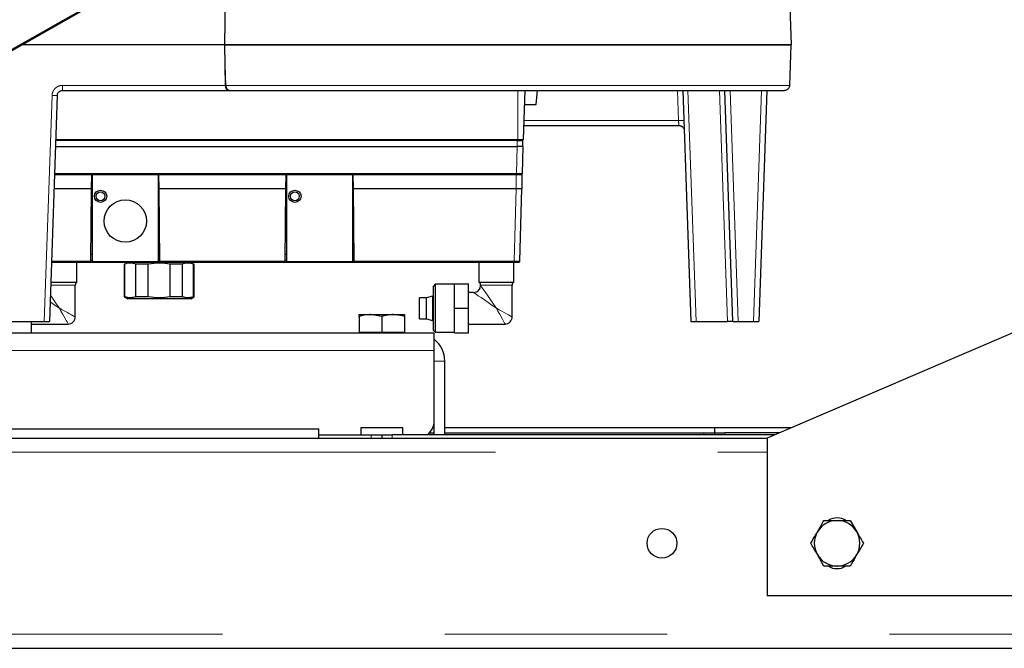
# Model space of a CAD drawing. Header units: millimetres. Extents: x 27 to 261, y 60 to 147.
# Tile 24 of 75: x 117.48 to 123.11, y 62.89 to 66.48. Entities that reach past the tile are written whole.
import ezdxf

# ---------------------------------------------------------------- set-up
doc = ezdxf.new("R2010")
doc.units = ezdxf.units.MM
doc.linetypes.add('PHANTOM', pattern=[12.7, 6.35, -1.27, 1.27, -1.27, 1.27, -1.27])

msp = doc.modelspace()

# ---------------------------------------------------------------- linework, layer by layer
at = {"color": 7, "linetype": 'Continuous', "lineweight": 25}
for p, q in [((116.9772, 66.0448), (119.5226, 67.4935)), ((119.52, 67.4947), (117.3825, 66.2818)), ((118.6593, 66.6924), (118.6533, 66.3406)), ((121.879, 66.6664), (121.8903, 66.3406)), ((118.6541, 66.3406), (117.4969, 66.3406)), ((118.6533, 66.3406), (121.8903, 66.3406)), ((121.8903, 66.3406), (118.6541, 66.3406)), ((118.6541, 66.3406), (118.658, 66.1096)), ((121.8823, 66.1096), (121.8903, 66.3406)), ((117.7288, 66.0806), (118.6725, 66.0806)), ((118.6605, 66.1096), (118.658, 66.1096)), ((118.6725, 66.0806), (118.684, 66.0806)), ((120.3603, 65.8006), (120.3701, 66.0806)), ((120.4337, 66.0006), (120.4402, 66.0806)), ((121.2703, 66.0806), (121.3164, 64.7606)), ((121.5564, 64.7606), (121.5103, 66.0806)), ((121.7503, 66.0806), (121.7042, 64.7606)), ((117.6988, 66.0517), (117.6537, 64.7606)), ((120.3673, 66.0006), (120.4337, 66.0006)), ((120.3631, 65.8806), (121.2483, 65.8806)), ((117.69, 65.8006), (120.3283, 65.8006)), ((120.3283, 65.8006), (120.3603, 65.8006)), ((120.3572, 65.7606), (120.3563, 65.7948)), ((117.6886, 65.7606), (120.3252, 65.7606)), ((120.3572, 65.7606), (120.3252, 65.7606)), ((120.3572, 65.7606), (120.3532, 65.6065)), ((117.683, 65.6006), (117.8952, 65.6006)), ((117.8945, 65.5206), (117.8952, 65.6006)), ((117.8952, 65.6006), (118.2772, 65.6006)), ((117.8972, 65.6006), (117.8972, 65.1046)), ((118.2772, 65.1046), (118.2772, 65.6006)), ((118.2772, 65.6006), (118.2779, 65.5206)), ((118.2772, 65.6006), (119.0052, 65.6006)), ((119.0045, 65.5206), (119.0052, 65.6006)), ((119.0052, 65.6006), (119.3872, 65.6006)), ((119.0072, 65.6006), (119.0072, 65.1046)), ((119.3872, 65.6006), (120.3192, 65.6006)), ((119.3872, 65.6006), (119.3879, 65.5206)), ((119.3872, 65.1046), (119.3872, 65.6006)), ((120.3512, 65.6006), (120.3192, 65.6006)), ((120.3512, 65.6006), (120.3512, 65.5206)), ((117.6803, 65.5206), (117.8945, 65.5206)), ((117.8909, 65.1066), (117.8945, 65.5206)), ((118.2779, 65.5206), (119.0045, 65.5206)), ((118.2779, 65.5206), (118.2815, 65.1066)), ((119.0009, 65.1066), (119.0045, 65.5206)), ((119.3879, 65.5206), (119.3915, 65.1066)), ((119.3879, 65.5206), (120.3192, 65.5206)), ((120.3403, 65.1065), (120.3512, 65.5206)), ((124.5517, 65.2946), (121.7517, 64.0946)), ((117.8972, 65.1446), (117.8912, 65.1446)), ((118.2812, 65.1446), (118.2772, 65.1446)), ((119.0072, 65.1446), (119.0012, 65.1446)), ((119.3912, 65.1446), (119.3872, 65.1446)), ((117.6656, 65.1006), (117.8849, 65.1006)), ((117.8112, 64.9866), (117.8112, 65.1006)), ((117.886, 65.1007), (117.886, 65.1006)), ((117.886, 65.1006), (118.2875, 65.1006)), ((117.8891, 65.1024), (117.8891, 65.1023)), ((117.8909, 65.1066), (117.8909, 65.1065)), ((117.8972, 65.1046), (118.2772, 65.1046)), ((118.0811, 65.0891), (118.0811, 64.9022)), ((118.0853, 65.0891), (118.0811, 65.0891)), ((118.0853, 64.9022), (118.0853, 65.0891)), ((118.1478, 64.9022), (118.1478, 65.0891)), ((118.2186, 65.0891), (118.1478, 65.0891)), ((118.2186, 64.9022), (118.2186, 65.0891)), ((118.2815, 65.1065), (118.2815, 65.1066)), ((118.2833, 65.1024), (118.2833, 65.1023)), ((118.2875, 65.1006), (118.9949, 65.1006)), ((118.3435, 64.9022), (118.3435, 65.0891)), ((118.4144, 65.0891), (118.3435, 65.0891)), ((118.4144, 64.9022), (118.4144, 65.0891)), ((118.4769, 64.9022), (118.4769, 65.0891)), ((118.4811, 65.0891), (118.4769, 65.0891)), ((118.4811, 64.9022), (118.4811, 65.0891)), ((118.9949, 65.1006), (119.3975, 65.1006)), ((118.9991, 65.1024), (118.9991, 65.1023)), ((119.0009, 65.1066), (119.0009, 65.1065)), ((119.0072, 65.1046), (119.3872, 65.1046)), ((119.3915, 65.1065), (119.3915, 65.1066)), ((119.3933, 65.1024), (119.3933, 65.1023)), ((119.3975, 65.1006), (120.3084, 65.1006)), ((120.1062, 65.1006), (120.1062, 64.9866)), ((120.3062, 64.9866), (120.3062, 65.1006)), ((120.3403, 65.1065), (120.3397, 65.1064)), ((117.6616, 64.9866), (117.8112, 64.9866)), ((117.8012, 64.7866), (117.8012, 64.9693)), ((119.8562, 64.9736), (119.8462, 64.9636)), ((119.8462, 64.7096), (119.8462, 64.9636)), ((119.9662, 64.9736), (119.8562, 64.9736)), ((119.8562, 64.9736), (119.8562, 64.6996)), ((119.9662, 64.8366), (119.9662, 64.9766)), ((119.9662, 64.9766), (120.0462, 64.9766)), ((120.0462, 64.8366), (120.0462, 64.9766)), ((120.1062, 64.9866), (120.3062, 64.9866)), ((120.1162, 64.9693), (120.1162, 64.9666)), ((120.2962, 64.7866), (120.2962, 64.9693)), ((118.0811, 64.9022), (118.1011, 64.8906)), ((118.0853, 64.9022), (118.0811, 64.9022)), ((118.4611, 64.8906), (118.1011, 64.8906)), ((118.2186, 64.9022), (118.1478, 64.9022)), ((118.4144, 64.9022), (118.3435, 64.9022)), ((118.4611, 64.8906), (118.4811, 64.9022)), ((118.4769, 64.9022), (118.4811, 64.9022)), ((119.8062, 64.8966), (119.7662, 64.8966)), ((119.7662, 64.7766), (119.7662, 64.8966)), ((119.8422, 64.9066), (119.8062, 64.897)), ((119.8062, 64.7763), (119.8062, 64.897)), ((119.8462, 64.9066), (119.8422, 64.9066)), ((119.8422, 64.9066), (119.8422, 64.7666)), ((120.0762, 64.9266), (120.0462, 64.9266)), ((119.9662, 64.8366), (120.0462, 64.8366)), ((119.9662, 64.6966), (119.9662, 64.8366)), ((120.0462, 64.6966), (120.0462, 64.8366)), ((119.4217, 64.789), (119.4217, 64.8006)), ((119.4217, 64.8006), (119.4867, 64.8006)), ((119.4217, 64.789), (119.4217, 64.7006)), ((119.5517, 64.789), (119.4867, 64.8006)), ((119.4867, 64.8006), (119.6167, 64.8006)), ((119.5517, 64.789), (119.5517, 64.7006)), ((119.6167, 64.8006), (119.6817, 64.8006)), ((119.6817, 64.789), (119.6817, 64.7006)), ((119.7662, 64.7766), (119.8062, 64.7766)), ((119.8062, 64.7763), (119.8422, 64.7666)), ((117.2803, 64.7606), (117.6237, 64.7606)), ((117.5512, 64.6966), (117.5512, 64.7606)), ((117.5512, 64.7466), (117.7612, 64.7466)), ((117.6237, 64.7606), (117.6537, 64.7606)), ((119.8422, 64.7666), (119.8462, 64.7666)), ((120.0462, 64.7466), (120.2562, 64.7466)), ((121.3164, 64.7606), (121.3464, 64.7606)), ((121.3464, 64.7606), (121.5264, 64.7606)), ((121.5564, 64.7606), (121.5264, 64.7606)), ((121.5564, 64.7606), (121.5864, 64.7606)), ((121.5864, 64.7606), (121.6743, 64.7606)), ((121.6743, 64.7606), (121.7042, 64.7606)), ((119.8517, 64.6946), (114.5714, 64.6946)), ((117.4712, 64.6966), (117.5512, 64.6966)), ((119.4217, 64.7006), (119.4217, 64.6946)), ((119.4217, 64.7006), (119.4867, 64.7006)), ((119.4867, 64.7006), (119.5517, 64.7006)), ((119.5517, 64.7006), (119.6167, 64.7006)), ((119.6167, 64.7006), (119.6817, 64.7006)), ((119.6817, 64.6946), (119.6817, 64.7006)), ((119.8462, 64.7096), (119.8562, 64.6996)), ((119.8517, 64.5946), (119.8517, 64.6946)), ((119.8562, 64.6996), (119.9662, 64.6996)), ((119.9662, 64.6966), (120.0462, 64.6966)), ((119.8517, 64.1946), (119.8517, 64.5946)), ((119.9117, 64.1146), (119.9117, 64.5346)), ((119.6717, 64.1546), (119.4317, 64.1546)), ((119.4317, 64.1546), (119.4317, 64.1146)), ((119.6717, 64.1146), (119.6717, 64.1546)), ((119.8517, 64.1546), (119.8433, 64.1546)), ((119.8517, 64.1146), (119.8517, 64.1946)), ((121.4517, 64.1546), (119.9117, 64.1546)), ((121.8917, 64.1546), (121.4517, 64.1546)), ((121.4517, 64.1546), (121.4517, 64.1246)), ((113.8517, 64.1473), (119.1917, 64.1473)), ((119.1917, 64.0946), (119.1917, 64.1473)), ((119.1917, 64.1146), (119.4917, 64.1146)), ((119.4917, 64.1146), (119.5517, 64.1146)), ((119.5517, 64.1146), (119.5517, 64.0946)), ((119.5517, 64.1146), (119.6117, 64.1146)), ((121.7984, 64.1146), (119.6117, 64.1146)), ((119.8231, 64.1246), (119.8517, 64.1246)), ((119.9117, 64.1246), (121.3917, 64.1246)), ((121.3917, 64.1246), (121.4517, 64.1246)), ((121.4517, 64.1246), (121.4517, 64.1146)), ((121.4517, 64.1246), (121.5117, 64.1246)), ((121.8217, 64.1246), (121.5117, 64.1246)), ((113.8517, 64.0946), (121.7517, 64.0946)), ((121.7517, 64.0946), (121.7517, 63.1946)), ((122.0766, 63.6246), (122.1517, 63.6246)), ((122.2267, 63.6246), (122.2643, 63.5596)), ((122.0766, 63.3646), (122.0391, 63.4296)), ((122.2267, 63.3646), (122.1517, 63.3646)), ((125.3517, 63.1946), (121.7517, 63.1946)), ((99.5917, 62.8946), (127.3117, 62.8946))]:
    msp.add_line(p, q, dxfattribs=at)
at = {"color": 8, "linetype": 'PHANTOM', "lineweight": 18}
for p, q in [((118.6541, 66.3406), (118.6605, 66.1096)), ((118.658, 66.1096), (117.7288, 66.1096)), ((121.8823, 66.1096), (118.6605, 66.1096)), ((120.3283, 65.8006), (120.3283, 66.0806)), ((121.2463, 65.9096), (121.2404, 66.0806)), ((121.3003, 66.0806), (121.3464, 64.7606)), ((121.5264, 64.7606), (121.4804, 66.0806)), ((121.5403, 66.0806), (121.5864, 64.7606)), ((121.6743, 64.7606), (121.7204, 66.0806)), ((117.6237, 64.7606), (117.6688, 66.0517)), ((120.3641, 65.9096), (121.2463, 65.9096)), ((117.6898, 65.7948), (120.3243, 65.7948)), ((120.3252, 65.7606), (120.3243, 65.7948)), ((120.3212, 65.6065), (120.3252, 65.7606)), ((120.3212, 65.6065), (117.6832, 65.6065)), ((120.3192, 65.5206), (120.3192, 65.6006)), ((120.3192, 65.5206), (120.3084, 65.1065)), ((117.8972, 65.1104), (117.8909, 65.1104)), ((118.2815, 65.1104), (118.2772, 65.1104)), ((119.0072, 65.1104), (119.0009, 65.1104)), ((119.3915, 65.1104), (119.3872, 65.1104)), ((117.8909, 65.1065), (117.6658, 65.1065)), ((119.0009, 65.1065), (118.2815, 65.1065)), ((120.3084, 65.1065), (119.3915, 65.1065)), ((117.8012, 64.9693), (117.661, 64.9693)), ((120.2962, 64.9693), (120.1162, 64.9693)), ((119.8517, 64.5946), (114.3951, 64.5946)), ((119.8517, 64.5346), (119.9117, 64.5346)), ((119.4917, 64.0946), (119.4917, 64.1146)), ((119.6117, 64.1146), (119.6117, 64.0946)), ((121.3917, 64.1146), (121.3917, 64.1246)), ((121.5117, 64.1246), (121.5117, 64.1146)), ((113.8517, 64.0146), (121.7517, 64.0146)), ((99.5917, 62.9746), (127.3117, 62.9746))]:
    msp.add_line(p, q, dxfattribs=at)
at = {"color": 8, "linetype": 'PHANTOM', "lineweight": 18, "flags": 128}
for points in [[(120.1162, 64.9666), (120.1166, 64.9661), (120.1196, 64.9617), (120.1256, 64.953), (120.1344, 64.9404), (120.1456, 64.9242), (120.1588, 64.9051), (120.1737, 64.8836), (120.1897, 64.8605), (120.2062, 64.8366)], [(117.659, 64.912), (117.6638, 64.9051), (117.6787, 64.8836), (117.6946, 64.8605), (117.7112, 64.8366)], [(120.2062, 64.8366), (120.1823, 64.8532), (120.1592, 64.8691), (120.1378, 64.884), (120.1186, 64.8973), (120.1024, 64.9084), (120.0898, 64.9172), (120.0812, 64.9232), (120.0767, 64.9262), (120.0762, 64.9266)], [(117.7112, 64.8366), (117.6873, 64.8532), (117.6642, 64.8691), (117.6577, 64.8737)], [(117.7112, 64.8366), (117.7268, 64.8279), (117.742, 64.8195), (117.7562, 64.8116), (117.769, 64.8045), (117.7801, 64.7983), (117.7891, 64.7933), (117.7958, 64.7896), (117.7998, 64.7874), (117.8012, 64.7866)], [(117.7612, 64.7466), (117.7604, 64.748), (117.7582, 64.7521), (117.7545, 64.7587), (117.7495, 64.7677), (117.7433, 64.7788), (117.7362, 64.7916), (117.7283, 64.8058), (117.7199, 64.821), (117.7112, 64.8366)], [(120.2062, 64.8366), (120.2218, 64.8279), (120.237, 64.8195), (120.2512, 64.8116), (120.264, 64.8045), (120.2751, 64.7983), (120.2841, 64.7933), (120.2908, 64.7896), (120.2948, 64.7874), (120.2962, 64.7866)], [(120.2562, 64.7466), (120.2554, 64.748), (120.2532, 64.7521), (120.2495, 64.7587), (120.2445, 64.7677), (120.2383, 64.7788), (120.2312, 64.7916), (120.2233, 64.8058), (120.2149, 64.821), (120.2062, 64.8366)]]:
    msp.add_lwpolyline(points, dxfattribs=at)
at = {"color": 7, "linetype": 'Continuous', "lineweight": 25}
for centre, radius in [((117.9458, 65.476), 0.035), ((119.0558, 65.476), 0.035), ((117.9458, 65.476), 0.025), ((118.0872, 65.3346), 0.121), ((119.0558, 65.476), 0.025), ((121.1517, 63.4946), 0.085)]:
    msp.add_circle(centre, radius, dxfattribs=at)
for centre, radius, start, end in [((118.6875, 66.1075), 0.0271, 175.5814, 262.545), ((117.8849, 65.1066), 0.006, 270, 314.25), ((117.8849, 65.1066), 0.006, 314.75, 358.5), ((118.2875, 65.1066), 0.006, 181.5, 225.25), ((118.2875, 65.1066), 0.006, 225.75, 270), ((118.9949, 65.1066), 0.006, 270, 314.25), ((118.9949, 65.1066), 0.006, 314.75, 358.5), ((119.3975, 65.1066), 0.006, 181.5, 225.25), ((119.3975, 65.1066), 0.006, 225.75, 270), ((117.8212, 64.9693), 0.02, 120, 180), ((120.0762, 64.9666), 0.04, 270.3114, 359.803), ((120.0962, 64.9693), 0.02, 0, 60), ((120.3162, 64.9693), 0.02, 120, 180), ((117.7612, 64.7866), 0.04, 269.4162, 1.0199), ((120.2562, 64.7866), 0.04, 269.4162, 1.0199), ((119.7517, 64.5346), 0.16, 0, 51.3178), ((119.7517, 64.1946), 0.1, 306.8699, 0), ((122.1517, 63.4946), 0.13, 90, 150), ((122.1517, 63.5446), 0.095, 58.8004, 120.8338), ((122.1517, 63.4946), 0.13, 30, 90), ((122.1517, 63.4946), 0.13, 150, 210), ((122.1517, 63.4946), 0.13, 330, 30), ((122.1517, 63.4946), 0.13, 210, 270), ((122.1517, 63.4946), 0.13, 270, 330), ((122.1517, 63.4446), 0.095, 238.8004, 300.8338)]:
    msp.add_arc(centre, radius, start, end, dxfattribs=at)
for centre, major_axis, ratio, start_param, end_param in [((118.6725, 66.1106), (0, 0.03), 0.483503, 1.605703, 3.141593), ((120.3192, 65.521), (0.032, -0.0004), 0.013086, 4.712732, 6.283185)]:
    msp.add_ellipse(centre, major_axis=major_axis, ratio=ratio, start_param=start_param, end_param=end_param, dxfattribs=at)
at = {"color": 8, "linetype": 'PHANTOM', "lineweight": 18}
for points, knots in [([(117.6688, 66.0517), (117.6693, 66.0568), (117.6703, 66.067), (117.6751, 66.0761), (117.6774, 66.0806)], [0, 0, 0, 0, 0.500023, 1, 1, 1, 1]), ([(117.6774, 66.0806), (117.6804, 66.0848), (117.6863, 66.0932), (117.699, 66.1024), (117.7134, 66.1085), (117.7237, 66.1092), (117.7288, 66.1096)], [0, 0, 0, 0, 0.24589, 0.500072, 0.754217, 1, 1, 1, 1]), ([(117.7288, 66.089), (117.7288, 66.0905), (117.7288, 66.0933), (117.7288, 66.0984), (117.7288, 66.1038), (117.7288, 66.1077), (117.7288, 66.1096)], [0, 0, 0, 0, 0.250001, 0.500007, 0.750003, 1, 1, 1, 1]), ([(117.7288, 66.0806), (117.7288, 66.0807), (117.7288, 66.0809), (117.7288, 66.0827), (117.7288, 66.0853), (117.7288, 66.0878), (117.7288, 66.089)], [0, 0, 0, 0, 0.250004, 0.500003, 0.75, 1, 1, 1, 1]), ([(117.6688, 66.0517), (117.6708, 66.0516), (117.6747, 66.0515), (117.6803, 66.0513), (117.6856, 66.0513), (117.6885, 66.0512), (117.69, 66.0512)], [0, 0, 0, 0, 0.249997, 0.500004, 0.750007, 1, 1, 1, 1]), ([(117.69, 66.0512), (117.6913, 66.0512), (117.6939, 66.0513), (117.6967, 66.0513), (117.6985, 66.0515), (117.6987, 66.0516), (117.6988, 66.0517)], [0, 0, 0, 0, 0.250008, 0.500004, 0.75001, 1, 1, 1, 1]), ([(121.2675, 65.91), (121.266, 65.91), (121.2631, 65.91), (121.2579, 65.9099), (121.2522, 65.9098), (121.2483, 65.9096), (121.2463, 65.9096)], [0, 0, 0, 0, 0.249995, 0.499999, 0.749951, 1, 1, 1, 1]), ([(121.2463, 65.9096), (121.2465, 65.9073), (121.2468, 65.9029), (121.2473, 65.8956), (121.2476, 65.8915), (121.2478, 65.889)], [0, 0, 0, 0, 0.304787, 0.573321, 1, 1, 1, 1]), ([(121.2763, 65.9096), (121.2762, 65.9096), (121.276, 65.9098), (121.2742, 65.9099), (121.2714, 65.91), (121.2688, 65.91), (121.2675, 65.91)], [0, 0, 0, 0, 0.250012, 0.499988, 0.749999, 1, 1, 1, 1]), ([(121.2478, 65.889), (121.2479, 65.8866), (121.2483, 65.8818), (121.2483, 65.881), (121.2483, 65.8806)], [0, 0, 0, 0, 0.513041, 1, 1, 1, 1]), ([(120.3438, 65.6064), (120.3406, 65.6064), (120.3358, 65.6064), (120.3277, 65.6064), (120.3234, 65.6065), (120.3212, 65.6065)], [0, 0, 0, 0, 0.485185, 0.739159, 1, 1, 1, 1]), ([(120.331, 65.1064), (120.3278, 65.1064), (120.3229, 65.1064), (120.3148, 65.1064), (120.3105, 65.1065), (120.3084, 65.1065)], [0, 0, 0, 0, 0.485231, 0.739229, 1, 1, 1, 1]), ([(120.3084, 65.1065), (120.3084, 65.1061), (120.3084, 65.1053), (120.3084, 65.1042), (120.3084, 65.1032), (120.3084, 65.1026), (120.3084, 65.1023)], [0, 0, 0, 0, 0.250002, 0.50004, 0.749999, 1, 1, 1, 1]), ([(120.3084, 65.1023), (120.3084, 65.1021), (120.3084, 65.1016), (120.3084, 65.101), (120.3084, 65.1007), (120.3084, 65.1006), (120.3084, 65.1006)], [0, 0, 0, 0, 0.250011, 0.500033, 0.750061, 1, 1, 1, 1]), ([(120.3397, 65.1064), (120.3397, 65.1064), (120.3395, 65.1064), (120.3373, 65.1064), (120.3335, 65.1064), (120.331, 65.1064)], [0, 0, 0, 0, 0.0179468, 0.3553743, 1, 1, 1, 1])]:
    msp.add_open_spline(points, degree=3, knots=knots, dxfattribs=at)
at = {"color": 7, "linetype": 'Continuous', "lineweight": 25}
for points, knots in [([(117.6988, 66.0517), (117.699, 66.054), (117.6995, 66.0584), (117.7023, 66.0656), (117.7058, 66.0697), (117.7079, 66.0722)], [0, 0, 0, 0, 0.304781, 0.573313, 1, 1, 1, 1]), ([(117.7079, 66.0722), (117.7111, 66.0747), (117.7172, 66.0795), (117.725, 66.0803), (117.7288, 66.0806)], [0, 0, 0, 0, 0.513027, 1, 1, 1, 1]), ([(118.684, 66.0806), (118.7163, 66.0806), (118.7813, 66.0806), (118.8908, 66.0806), (119.0094, 66.0806), (119.1373, 66.0806), (119.2731, 66.0806), (119.4156, 66.0806), (119.5633, 66.0806), (119.715, 66.0806), (119.8686, 66.0806), (120.0229, 66.0806), (120.1763, 66.0806), (120.3286, 66.0806), (120.4801, 66.0806), (120.6309, 66.0806), (120.7807, 66.0806), (120.9281, 66.0806), (121.0717, 66.0806), (121.2096, 66.0806), (121.3406, 66.0806), (121.4634, 66.0806), (121.5769, 66.0806), (121.6799, 66.0806), (121.7728, 66.0806), (121.8259, 66.0806), (121.8523, 66.0806)], [0, 0, 0, 0, 0.040581, 0.081632, 0.123125, 0.165248, 0.207552, 0.25, 0.292446, 0.334749, 0.376874, 0.418366, 0.459418, 0.5, 0.540579, 0.581631, 0.623125, 0.665248, 0.707552, 0.75, 0.792446, 0.834749, 0.876874, 0.918365, 0.959418, 1, 1, 1, 1]), ([(121.8731, 66.089), (121.87, 66.0866), (121.8639, 66.0818), (121.8561, 66.081), (121.8523, 66.0806)], [0, 0, 0, 0, 0.499708, 1, 1, 1, 1]), ([(121.8731, 66.089), (121.8753, 66.0916), (121.8796, 66.0966), (121.8819, 66.1042), (121.8822, 66.1086), (121.8823, 66.1096)], [0, 0, 0, 0, 0.433794, 0.868028, 1, 1, 1, 1]), ([(121.2483, 65.8812), (121.2513, 65.8808), (121.2573, 65.88), (121.2643, 65.8767), (121.2675, 65.8735), (121.2685, 65.8724)], [0, 0, 0, 0, 0.399352, 0.799497, 1, 1, 1, 1]), ([(121.2483, 65.8806), (121.2503, 65.8805), (121.2541, 65.8803), (121.2596, 65.8786), (121.2648, 65.876), (121.2677, 65.8735), (121.2692, 65.8722)], [0, 0, 0, 0, 0.25, 0.500024, 0.750063, 1, 1, 1, 1]), ([(121.2692, 65.8722), (121.2705, 65.8708), (121.273, 65.8679), (121.2752, 65.8646), (121.2758, 65.8628), (121.2758, 65.8628)], [0, 0, 0, 0, 0.497585, 0.995115, 1, 1, 1, 1]), ([(120.3243, 65.8006), (120.3243, 65.8006), (120.3243, 65.8006), (120.3243, 65.8002), (120.3243, 65.7997), (120.3243, 65.7992), (120.3243, 65.7989)], [0, 0, 0, 0, 0.2500629, 0.4999849, 0.7499903, 1, 1, 1, 1]), ([(120.3243, 65.7948), (120.3243, 65.7952), (120.3243, 65.7959), (120.3243, 65.797), (120.3243, 65.7981), (120.3243, 65.7986), (120.3243, 65.7989)], [0, 0, 0, 0, 0.250008, 0.499965, 0.750034, 1, 1, 1, 1]), ([(120.3243, 65.7948), (120.3265, 65.7948), (120.3308, 65.7948), (120.3389, 65.7948), (120.3438, 65.7948), (120.347, 65.7948)], [0, 0, 0, 0, 0.260838, 0.514808, 1, 1, 1, 1]), ([(120.347, 65.7948), (120.3495, 65.7948), (120.3534, 65.7948), (120.3559, 65.7948), (120.3562, 65.7948), (120.3563, 65.7948)], [0, 0, 0, 0, 0.4851714, 0.7391661, 1, 1, 1, 1]), ([(120.3212, 65.6065), (120.3234, 65.6065), (120.3277, 65.6064), (120.3358, 65.6064), (120.3406, 65.6064), (120.3438, 65.6064)], [0, 0, 0, 0, 0.260838, 0.514808, 1, 1, 1, 1]), ([(120.3212, 65.6023), (120.3212, 65.6026), (120.3212, 65.6032), (120.3212, 65.6042), (120.3212, 65.6053), (120.3212, 65.6061), (120.3212, 65.6065)], [0, 0, 0, 0, 0.249966, 0.500035, 0.749992, 1, 1, 1, 1]), ([(120.3212, 65.6023), (120.3212, 65.6021), (120.3212, 65.6016), (120.3212, 65.601), (120.3212, 65.6007), (120.3212, 65.6006), (120.3212, 65.6006)], [0, 0, 0, 0, 0.2500097, 0.5000151, 0.7499371, 1, 1, 1, 1]), ([(120.3212, 65.6006), (120.3245, 65.6006), (120.3295, 65.6006), (120.3356, 65.6006), (120.3397, 65.6006), (120.3431, 65.6006), (120.3463, 65.6006), (120.3468, 65.6006), (120.3472, 65.6006)], [0, 0, 0, 0, 0.239501, 0.369602, 0.499999, 0.630131, 0.76052, 1, 1, 1, 1]), ([(120.3438, 65.6064), (120.3464, 65.6064), (120.3503, 65.6064), (120.3528, 65.6064), (120.353, 65.6065), (120.3532, 65.6065)], [0, 0, 0, 0, 0.485193, 0.739165, 1, 1, 1, 1]), ([(120.3514, 65.6023), (120.3511, 65.6021), (120.3505, 65.6016), (120.3495, 65.601), (120.3483, 65.6007), (120.3476, 65.6006), (120.3472, 65.6006)], [0, 0, 0, 0, 0.250215, 0.499883, 0.749933, 1, 1, 1, 1]), ([(120.3514, 65.6023), (120.3516, 65.6026), (120.3522, 65.6032), (120.3527, 65.6042), (120.3531, 65.6053), (120.3532, 65.6061), (120.3532, 65.6065)], [0, 0, 0, 0, 0.2499229, 0.499906, 0.7499833, 1, 1, 1, 1]), ([(118.1478, 65.0891), (118.1389, 65.0916), (118.1209, 65.0966), (118.0998, 65.0939), (118.0881, 65.09), (118.0853, 65.0891)], [0, 0, 0, 0, 0.428193, 0.867174, 1, 1, 1, 1]), ([(118.4769, 65.0891), (118.468, 65.0916), (118.45, 65.0966), (118.4289, 65.0939), (118.4171, 65.09), (118.4144, 65.0891)], [0, 0, 0, 0, 0.428187, 0.867166, 1, 1, 1, 1]), ([(120.3084, 65.1006), (120.3116, 65.1006), (120.3167, 65.1006), (120.3227, 65.1006), (120.3269, 65.1006), (120.3302, 65.1006), (120.3335, 65.1006), (120.334, 65.1006), (120.3343, 65.1006)], [0, 0, 0, 0, 0.239457, 0.369616, 0.499973, 0.630111, 0.76052, 1, 1, 1, 1]), ([(120.3343, 65.1006), (120.3347, 65.1006), (120.3355, 65.1007), (120.3366, 65.101), (120.3377, 65.1016), (120.3382, 65.1021), (120.3385, 65.1023)], [0, 0, 0, 0, 0.2502651, 0.500113, 0.7506255, 1, 1, 1, 1]), ([(120.3385, 65.1023), (120.339, 65.103), (120.34, 65.1042), (120.3398, 65.1057), (120.3397, 65.1065)], [0, 0, 0, 0, 0.495544, 1, 1, 1, 1]), ([(120.3385, 65.1023), (120.3388, 65.1026), (120.3393, 65.1032), (120.3399, 65.1042), (120.3402, 65.1053), (120.3403, 65.1061), (120.3403, 65.1065)], [0, 0, 0, 0, 0.249695, 0.499648, 0.749904, 1, 1, 1, 1]), ([(118.1478, 64.9022), (118.1389, 64.8997), (118.1209, 64.8947), (118.0998, 64.8973), (118.0881, 64.9013), (118.0853, 64.9022)], [0, 0, 0, 0, 0.428193, 0.867174, 1, 1, 1, 1]), ([(118.4769, 64.9022), (118.468, 64.8997), (118.45, 64.8947), (118.4289, 64.8973), (118.4171, 64.9013), (118.4144, 64.9022)], [0, 0, 0, 0, 0.428187, 0.867166, 1, 1, 1, 1]), ([(119.4867, 64.8006), (119.4851, 64.8006), (119.4632, 64.8004), (119.4417, 64.7945), (119.4217, 64.789)], [0, 0, 0, 0, 0.070202, 1, 1, 1, 1]), ([(119.6167, 64.8006), (119.6118, 64.8005), (119.5898, 64.8), (119.5683, 64.7938), (119.5517, 64.789)], [0, 0, 0, 0, 0.2241621, 1, 1, 1, 1]), ([(119.6817, 64.789), (119.6774, 64.7904), (119.6563, 64.7973), (119.6343, 64.7991), (119.6167, 64.8006)], [0, 0, 0, 0, 0.201202, 1, 1, 1, 1]), ([(119.6817, 64.8006), (119.6817, 64.8006), (119.6817, 64.8004), (119.6817, 64.7945), (119.6817, 64.789)], [0, 0, 0, 0, 0.070209, 1, 1, 1, 1]), ([(122.0391, 63.5596), (122.0492, 63.5772), (122.062, 63.5992), (122.0742, 63.6204), (122.0766, 63.6246)], [0, 0, 0, 0, 0.798778, 1, 1, 1, 1]), ([(122.1517, 63.6246), (122.1535, 63.6246), (122.1788, 63.6246), (122.2036, 63.6246), (122.2267, 63.6246)], [0, 0, 0, 0, 0.0702376, 1, 1, 1, 1]), ([(122.0016, 63.4946), (122.0112, 63.5113), (122.0236, 63.5327), (122.0363, 63.5547), (122.0391, 63.5596)], [0, 0, 0, 0, 0.7758438, 1, 1, 1, 1]), ([(122.2643, 63.5596), (122.2652, 63.5581), (122.2778, 63.5361), (122.2902, 63.5146), (122.3018, 63.4946)], [0, 0, 0, 0, 0.070213, 1, 1, 1, 1]), ([(122.0391, 63.4296), (122.0382, 63.4312), (122.0255, 63.4531), (122.0131, 63.4746), (122.0016, 63.4946)], [0, 0, 0, 0, 0.070213, 1, 1, 1, 1]), ([(122.3018, 63.4946), (122.2993, 63.4904), (122.2871, 63.4692), (122.2744, 63.4472), (122.2643, 63.4296)], [0, 0, 0, 0, 0.20121, 1, 1, 1, 1]), ([(122.2643, 63.4296), (122.2614, 63.4247), (122.2487, 63.4027), (122.2363, 63.3813), (122.2267, 63.3646)], [0, 0, 0, 0, 0.224172, 1, 1, 1, 1]), ([(122.1517, 63.3646), (122.1499, 63.3646), (122.1246, 63.3646), (122.0997, 63.3646), (122.0766, 63.3646)], [0, 0, 0, 0, 0.070208, 1, 1, 1, 1])]:
    msp.add_open_spline(points, degree=3, knots=knots, dxfattribs=at)
for points in [[(118.3435, 65.0891), (118.3227, 65.092), (118.2811, 65.0977), (118.2394, 65.092), (118.2186, 65.0891)], [(118.3435, 64.9022), (118.3227, 64.8993), (118.2811, 64.8935), (118.2394, 64.8993), (118.2186, 64.9022)]]:
    msp.add_open_spline(points, degree=3, dxfattribs=at)

doc.saveas('drawing.dxf')
